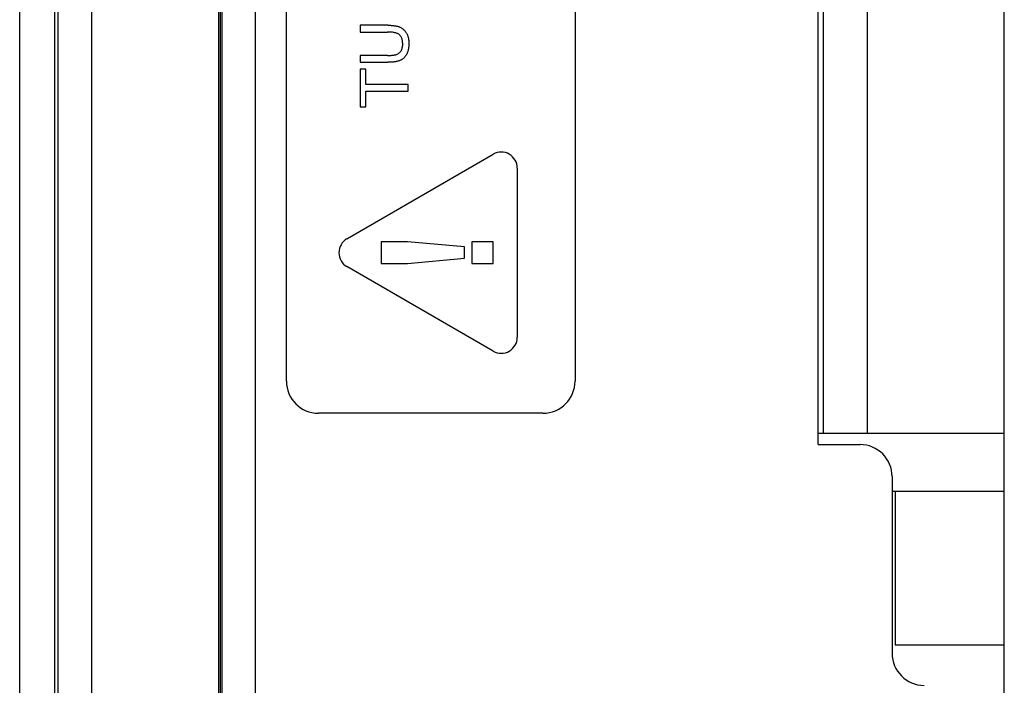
# Model space of a CAD drawing. Header units: inches. Extents: x 0 to 34, y 0 to 22.
# Tile 3 of 34: x 1.9 to 3.1, y 11.3 to 12.1. Entities that reach past the tile are written whole.
import ezdxf

# ---------------------------------------------------------------- set-up
doc = ezdxf.new("R2010")
doc.units = ezdxf.units.IN
doc.header["$LTSCALE"] = 1.87
doc.header["$MEASUREMENT"] = 0
doc.layers.get('0').update_dxf_attribs({"linetype": 'CONTINUOUS'})

msp = doc.modelspace()

# ---------------------------------------------------------------- linework, layer by layer
at = {"color": 7, "linetype": 'CONTINUOUS'}
for p, q in [((3.1246, 6.7162), (3.1246, 15.5745)), ((2.0045, 8.7871), (2.0045, 14.2989)), ((2.1601, 14.2989), (2.1601, 8.7871)), ((1.9632, 8.8285), (1.9632, 14.2576)), ((2.162, 14.0804), (2.162, 9.1198)), ((2.164, 14.0804), (2.164, 9.1198)), ((2.2053, 9.1198), (2.2053, 14.0804)), ((1.9593, 10.1355), (1.9593, 13.6592)), ((2.9022, 13.6473), (2.9022, 11.6001)), ((1.916, 10.1788), (1.916, 13.6159)), ((2.2433, 11.6642), (2.2433, 13.5933)), ((2.5977, 13.5933), (2.5977, 11.6642)), ((2.9567, 11.6001), (2.9567, 13.3914)), ((2.8963, 11.5863), (2.8963, 12.2792)), ((2.3339, 12.1007), (2.3339, 12.0924)), ((2.3679, 12.1007), (2.3339, 12.1007)), ((2.3339, 12.0924), (2.3675, 12.0924)), ((2.3339, 12.0636), (2.3339, 12.0553)), ((2.3675, 12.0636), (2.3339, 12.0636)), ((2.3339, 12.0553), (2.3679, 12.0553)), ((2.3339, 12.0469), (2.3339, 12.0007)), ((2.3407, 12.0469), (2.3339, 12.0469)), ((2.3407, 12.028), (2.3407, 12.0469)), ((2.3929, 12.028), (2.3407, 12.028)), ((2.3929, 12.0197), (2.3929, 12.028)), ((2.3407, 12.0007), (2.3407, 12.0197)), ((2.3407, 12.0197), (2.3929, 12.0197)), ((2.3339, 12.0007), (2.3407, 12.0007)), ((2.3177, 11.8387), (2.4973, 11.9424)), ((2.5268, 11.9254), (2.5268, 11.718)), ((2.3595, 11.835), (2.3595, 11.8085)), ((2.3919, 11.835), (2.3595, 11.835)), ((2.4619, 11.8288), (2.3919, 11.835)), ((2.4708, 11.835), (2.4708, 11.8085)), ((2.4973, 11.835), (2.4708, 11.835)), ((2.4973, 11.8085), (2.4973, 11.835)), ((2.4619, 11.8149), (2.4619, 11.8288)), ((2.3919, 11.8085), (2.4619, 11.8149)), ((2.4973, 11.7009), (2.3177, 11.8046)), ((2.3595, 11.8085), (2.3919, 11.8085)), ((2.4708, 11.8085), (2.4973, 11.8085)), ((2.5583, 11.6248), (2.2827, 11.6248)), ((3.1246, 11.6001), (2.8963, 11.6001)), ((2.8963, 11.5863), (2.9475, 11.5863)), ((2.9868, 11.547), (2.9868, 11.3304)), ((2.9868, 11.5292), (3.1246, 11.5292)), ((2.9908, 11.5292), (2.9908, 11.3403)), ((3.1246, 11.3403), (2.9908, 11.3403))]:
    msp.add_line(p, q, dxfattribs=at)
for centre, radius, start, end in [((2.5071, 11.9254), 0.0197, 0, 120), ((2.3275, 11.8217), 0.0197, 120, 240), ((2.5071, 11.718), 0.0197, 240, 360), ((2.2827, 11.6642), 0.0394, 180, 270), ((2.5583, 11.6642), 0.0394, 270, 360), ((2.9475, 11.547), 0.0394, 0, 90), ((3.0262, 11.3304), 0.0394, 180, 270)]:
    msp.add_arc(centre, radius, start, end, dxfattribs=at)
for points, knots in [([(2.3679, 12.1007), (2.3686, 12.1007), (2.37, 12.1007), (2.372, 12.1006), (2.374, 12.1004), (2.3758, 12.1002), (2.3775, 12.0999), (2.3791, 12.0996), (2.3806, 12.0992), (2.3819, 12.0988), (2.3832, 12.0982), (2.3844, 12.0976), (2.3856, 12.0968), (2.3867, 12.096), (2.3877, 12.095), (2.3887, 12.094), (2.3896, 12.0928), (2.3905, 12.0916), (2.3912, 12.0903), (2.3919, 12.0888), (2.3925, 12.0873), (2.3929, 12.0856), (2.3933, 12.0839), (2.3935, 12.0821), (2.3937, 12.0801), (2.3937, 12.0788), (2.3937, 12.0781)], [0, 0, 0, 0, 0.054635, 0.106319, 0.15513, 0.201449, 0.24498, 0.285844, 0.324513, 0.360762, 0.395529, 0.430245, 0.464771, 0.499461, 0.534541, 0.570447, 0.607183, 0.644941, 0.683855, 0.723656, 0.76492, 0.808015, 0.852801, 0.899533, 0.948643, 1, 1, 1, 1]), ([(2.3861, 12.0775), (2.3861, 12.0781), (2.3861, 12.0794), (2.3859, 12.0812), (2.3856, 12.0828), (2.3852, 12.0843), (2.3847, 12.0857), (2.384, 12.0869), (2.3832, 12.088), (2.3823, 12.089), (2.3812, 12.0898), (2.3799, 12.0905), (2.3783, 12.0911), (2.3766, 12.0916), (2.3746, 12.0919), (2.3724, 12.0922), (2.37, 12.0923), (2.3684, 12.0923), (2.3675, 12.0924)], [0, 0, 0, 0, 0.069466, 0.134132, 0.194002, 0.249775, 0.302607, 0.352243, 0.399495, 0.445906, 0.494002, 0.546651, 0.604831, 0.669442, 0.740938, 0.819865, 0.905987, 1, 1, 1, 1]), ([(2.3675, 12.0636), (2.3681, 12.0636), (2.3693, 12.0636), (2.371, 12.0637), (2.3726, 12.0638), (2.374, 12.0639), (2.3754, 12.0641), (2.3766, 12.0643), (2.3777, 12.0646), (2.3789, 12.065), (2.3803, 12.0657), (2.3819, 12.0667), (2.3832, 12.068), (2.3842, 12.0695), (2.3851, 12.0712), (2.3857, 12.0732), (2.3861, 12.0753), (2.3861, 12.0767), (2.3861, 12.0775)], [0, 0, 0, 0, 0.068135, 0.131468, 0.1905, 0.245259, 0.295423, 0.34111, 0.382793, 0.420186, 0.489598, 0.556289, 0.623734, 0.692408, 0.763567, 0.837381, 0.915932, 1, 1, 1, 1]), ([(2.3937, 12.0781), (2.3937, 12.0775), (2.3937, 12.0762), (2.3935, 12.0743), (2.3933, 12.0725), (2.393, 12.0708), (2.3926, 12.0691), (2.3921, 12.0676), (2.3915, 12.0662), (2.3909, 12.0648), (2.3901, 12.0636), (2.3893, 12.0624), (2.3884, 12.0614), (2.3874, 12.0604), (2.3863, 12.0595), (2.3852, 12.0587), (2.3839, 12.058), (2.3826, 12.0575), (2.3812, 12.0569), (2.3796, 12.0565), (2.378, 12.0561), (2.3762, 12.0558), (2.3743, 12.0555), (2.3723, 12.0554), (2.3701, 12.0553), (2.3686, 12.0553), (2.3679, 12.0553)], [0, 0, 0, 0, 0.049712, 0.096859, 0.142174, 0.185752, 0.227221, 0.267072, 0.30569, 0.342997, 0.379374, 0.415, 0.449814, 0.484539, 0.519007, 0.553714, 0.589085, 0.625098, 0.66263, 0.702696, 0.745179, 0.790505, 0.838242, 0.889291, 0.943196, 1, 1, 1, 1])]:
    msp.add_open_spline(points, degree=3, knots=knots, dxfattribs=at)

doc.saveas('drawing.dxf')
